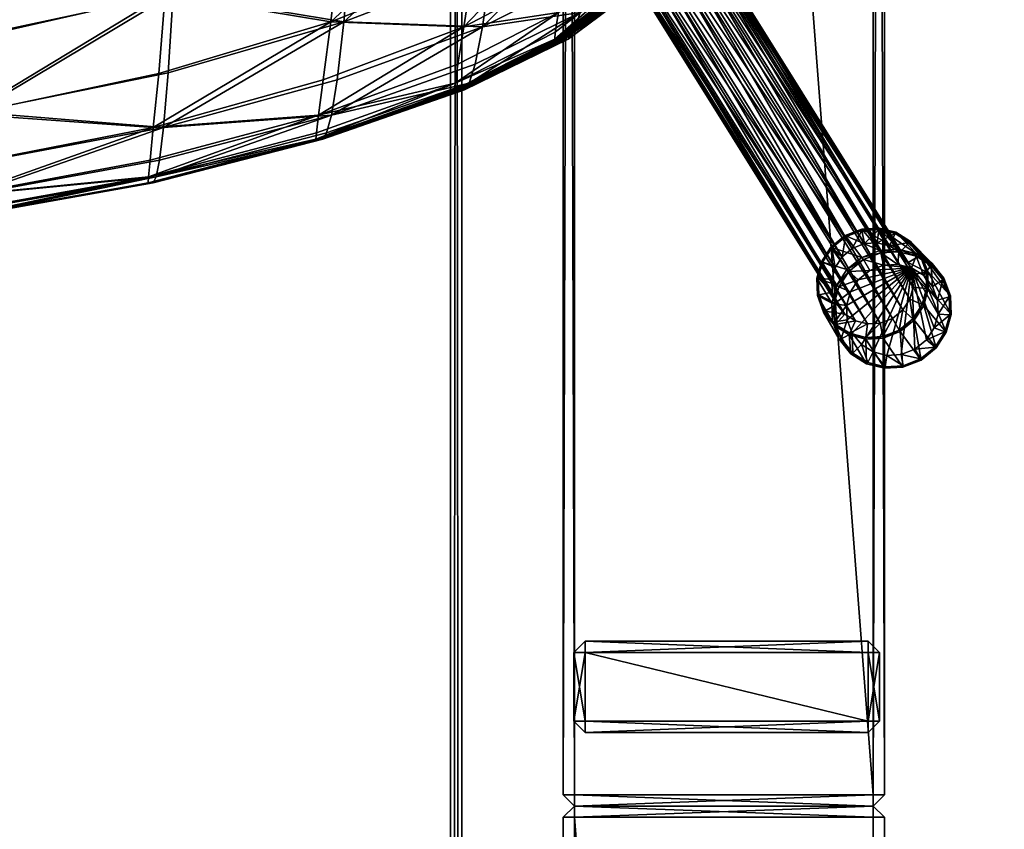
# Model space of a CAD drawing. Header units: inches. Extents: x -706 to 746, y -844 to 519.
# Tile 162 of 256: x -205 to -198, y 190 to 196. Entities that reach past the tile are written whole.
import ezdxf

# ---------------------------------------------------------------- set-up
doc = ezdxf.new("R2010")
doc.units = ezdxf.units.IN
doc.header["$MEASUREMENT"] = 0
for name, color, linetype, true_color in [('00_ground', 73, 'Continuous', 0x8fe057), ('02_ceilings', 251, 'Continuous', 0x565656), ('06_equipment', 46, 'Continuous', 0x866e08)]:
    doc.layers.add(name, color=color, linetype=linetype, true_color=true_color)

msp = doc.modelspace()

# ---------------------------------------------------------------- meshes
at = {"layer": '00_ground', "color": 251, "true_color": 0x565656}
mesh = msp.add_polyface(dxfattribs=at)
corners = [(745.801, -489.5048, -11.7981), (745.801, -489.5048, 0.0129), (745.8013, 519.417, -11.7981), (745.8013, 519.417, 0.0129), (-706.1552, 519.4172, -11.7981), (-706.1552, 519.4172, 0.0129), (-706.1554, -491.3484, -11.7981), (-706.1554, -491.3484, 0.0129), (-59.091, -491.3485, -11.7981), (-59.091, -491.3485, 0.0129), (-77.4055, -295.9132, -11.7981), (-77.4055, -295.9132, 0.0129), (-239.0611, -295.9132, -11.7981), (-239.0611, -295.9132, 0.0129), (-239.0611, -54.6686, -11.7981), (-239.0611, -54.6686, 0.0129), (214.8796, -54.6686, -11.7981), (214.8796, -54.6686, 0.0129), (214.8796, -295.9133, -11.7981), (214.8796, -295.9133, 0.0129), (187.3205, -295.9133, -11.7981), (187.3205, -295.9133, 0.0129), (187.3205, -489.5047, -11.7981), (187.3205, -489.5047, 0.0129)]
mesh.append_faces([[corners[k] for k in face] for face in [(22, 18, 0, 22), (0, 18, 2, 0), (6, 12, 8, 6), (1, 19, 23, 1), (9, 13, 7, 9), (7, 13, 5, 7)]], dxfattribs={"vtx0": -1, "vtx1": -1, "vtx3": -1, "color": 251})
mesh.append_faces([[corners[k] for k in face] for face in [(16, 4, 2, 16), (4, 14, 12, 4), (15, 3, 5, 15), (3, 17, 19, 3)]], dxfattribs={"vtx0": -1, "vtx2": -1, "vtx3": -1, "color": 251})
mesh.append_faces([[corners[k] for k in face] for face in [(0, 3, 1, 0), (2, 5, 3, 2), (4, 7, 5, 4), (6, 9, 7, 6), (8, 11, 9, 8), (10, 13, 11, 10), (12, 15, 13, 12), (14, 17, 15, 14), (16, 19, 17, 16), (18, 21, 19, 18), (20, 23, 21, 20), (22, 1, 23, 22), (8, 12, 10, 8), (23, 19, 21, 23)]], dxfattribs={"vtx0": -1, "vtx3": -1, "color": 251})
mesh.append_faces([[corners[k] for k in face] for face in [(16, 14, 4, 16), (18, 16, 2, 18), (6, 4, 12, 6), (15, 17, 3, 15), (13, 15, 5, 13), (1, 3, 19, 1)]], dxfattribs={"vtx1": -1, "vtx2": -1, "vtx3": -1, "color": 251})
mesh.append_faces([[corners[k] for k in face] for face in [(0, 2, 3, 0), (2, 4, 5, 2), (4, 6, 7, 4), (6, 8, 9, 6), (8, 10, 11, 8), (10, 12, 13, 10), (12, 14, 15, 12), (14, 16, 17, 14), (16, 18, 19, 16), (18, 20, 21, 18), (20, 22, 23, 20), (22, 0, 1, 22), (22, 20, 18, 22), (9, 11, 13, 9)]], dxfattribs={"vtx2": -1, "vtx3": -1, "color": 251})
at = {"layer": '02_ceilings'}
mesh = msp.add_polyface(dxfattribs=at)
corners = [(202.2812, 376.4129, 0.0129), (202.2812, 376.4129, 7.8869), (-226.4626, 376.413, 0.0129), (-226.4626, 376.413, 7.8869), (-226.4627, -60.9679, 0.0129), (-226.4627, -60.9679, 7.8869), (-239.0611, -60.9679, 0.0129), (-239.0611, -60.9679, 7.8869), (-239.0611, -140.3395, 0.0129), (-239.0611, -140.3395, 7.8869), (-226.4627, -140.3395, 0.0129), (-226.4627, -140.3395, 7.8869), (-226.4627, -349.4534, 0.0129), (-226.4627, -349.4534, 7.8869), (202.281, -349.4534, 0.0129), (202.281, -349.4534, 7.8869), (202.2811, -59.3933, 0.0129), (202.2811, -59.3933, 7.8869), (-62.2858, -59.3932, 0.0129), (-62.2858, -59.3932, 7.8869), (-62.2858, 63.5611, 0.0129), (-62.2858, 63.5611, 7.8869), (118.0292, 63.5611, 0.0129), (118.0292, 63.5611, 7.8869), (118.0292, 71.4351, 0.0129), (118.0292, 71.4351, 7.8869), (202.2811, 71.4351, 0.0129), (202.2811, 71.4351, 7.8869), (-60.5927, -67.2672, 0.0129), (-60.5927, -67.2672, 7.8869), (89.0136, -67.2673, 0.0129), (89.0136, -67.2673, 7.8869), (89.0136, -102.8261, 0.0129), (89.0136, -102.8261, 7.8869), (-60.5927, -102.8261, 0.0129), (-60.5927, -102.8261, 7.8869), (-239.061, 376.413, 0.0129), (-239.0611, -349.4534, 0.0129), (-239.061, 376.413, 7.8869)]
mesh.append_faces([[corners[k] for k in face] for face in [(2, 24, 20, 2), (30, 4, 16, 30), (14, 10, 32, 14), (21, 25, 3, 21), (17, 5, 31, 17), (15, 33, 11, 15)]], dxfattribs={"vtx0": -1, "vtx1": -1, "vtx2": -1, "vtx3": -1})
mesh.append_faces([[corners[k] for k in face] for face in [(14, 32, 16, 14)]], dxfattribs={"vtx0": -1, "vtx1": -1, "vtx3": -1})
mesh.append_faces([[corners[k] for k in face] for face in [(2, 26, 24, 2), (2, 20, 18, 2), (4, 18, 16, 4), (6, 28, 34, 6), (10, 34, 32, 10), (25, 1, 3, 25), (19, 3, 5, 19), (29, 5, 7, 29), (17, 31, 33, 17), (35, 7, 9, 35), (33, 9, 11, 33)]], dxfattribs={"vtx0": -1, "vtx2": -1, "vtx3": -1})
mesh.append_faces([[corners[k] for k in face] for face in [(0, 3, 1, 0), (2, 5, 3, 2), (4, 7, 5, 4), (6, 9, 7, 6), (8, 11, 9, 8), (10, 13, 11, 10), (12, 15, 13, 12), (14, 17, 15, 14), (16, 19, 17, 16), (18, 21, 19, 18), (20, 23, 21, 20), (22, 25, 23, 22), (24, 27, 25, 24), (26, 1, 27, 26), (28, 31, 29, 28), (30, 33, 31, 30), (32, 35, 33, 32), (34, 29, 35, 34), (15, 11, 13, 15)]], dxfattribs={"vtx0": -1, "vtx3": -1})
mesh.append_faces([[corners[k] for k in face] for face in [(4, 2, 18, 4), (30, 28, 4, 30), (6, 4, 28, 6), (32, 30, 16, 32), (8, 6, 34, 8), (10, 8, 34, 10), (19, 21, 3, 19), (17, 19, 5, 17), (29, 31, 5, 29), (35, 29, 7, 35), (33, 35, 9, 33), (15, 17, 33, 15)]], dxfattribs={"vtx1": -1, "vtx2": -1, "vtx3": -1})
mesh.append_faces([[corners[k] for k in face] for face in [(12, 10, 14, 12)]], dxfattribs={"vtx1": -1, "vtx3": -1})
mesh.append_faces([[corners[k] for k in face] for face in [(0, 2, 3, 0), (2, 4, 5, 2), (4, 6, 7, 4), (6, 8, 9, 6), (8, 10, 11, 8), (10, 12, 13, 10), (12, 14, 15, 12), (14, 16, 17, 14), (16, 18, 19, 16), (18, 20, 21, 18), (20, 22, 23, 20), (22, 24, 25, 22), (24, 26, 27, 24), (26, 0, 1, 26), (28, 30, 31, 28), (30, 32, 33, 30), (32, 34, 35, 32), (34, 28, 29, 34), (2, 0, 26, 2), (24, 22, 20, 24), (25, 27, 1, 25), (21, 23, 25, 21)]], dxfattribs={"vtx2": -1, "vtx3": -1})
mesh = msp.add_polyface(dxfattribs=at)
corners = [(202.2811, -336.855, 102.3751), (202.2811, -336.855, 110.2491), (202.2811, -59.3932, 102.3751), (202.2811, -59.3932, 110.2491), (-62.2858, -59.3932, 102.3751), (-62.2858, -59.3932, 110.2491), (-62.2858, 63.5611, 102.3751), (-62.2858, 63.5611, 110.2491), (118.0292, 63.5611, 102.3751), (118.0292, 63.5611, 110.2491), (118.0292, 71.4351, 102.3751), (118.0292, 71.4351, 110.2491), (202.2811, 71.4351, 102.3751), (202.2811, 71.4351, 110.2491), (202.2812, 363.8145, 102.3751), (202.2812, 363.8145, 110.2491), (-226.4626, 363.8146, 102.3751), (-226.4626, 363.8146, 110.2491), (-226.4627, -336.8549, 102.3751), (-226.4627, -336.8549, 110.2491), (116.2021, 326.9745, 102.3751), (116.2021, 326.9745, 110.2491), (116.202, 287.6043, 102.3751), (116.202, 287.6043, 110.2491), (76.8321, 287.6043, 102.3751), (76.8321, 287.6043, 110.2491), (76.8321, 326.9745, 102.3751), (76.8321, 326.9745, 110.2491), (61.362, 326.9745, 102.3751), (61.362, 326.9745, 110.2491), (61.362, 287.6043, 102.3751), (61.362, 287.6043, 110.2491), (21.9918, 287.6043, 102.3751), (21.9918, 287.6043, 110.2491), (21.9919, 326.9745, 102.3751), (21.9919, 326.9745, 110.2491)]
mesh.append_faces([[corners[k] for k in face] for face in [(20, 28, 14, 20), (32, 24, 10, 32), (16, 32, 10, 16), (16, 10, 6, 16), (35, 27, 17, 35), (13, 23, 31, 13), (11, 33, 17, 11), (7, 11, 17, 7)]], dxfattribs={"vtx0": -1, "vtx1": -1, "vtx2": -1, "vtx3": -1})
mesh.append_faces([[corners[k] for k in face] for face in [(18, 4, 0, 18), (1, 5, 19, 1), (19, 5, 17, 19)]], dxfattribs={"vtx0": -1, "vtx1": -1, "vtx3": -1})
mesh.append_faces([[corners[k] for k in face] for face in [(28, 16, 14, 28), (16, 34, 32, 16), (30, 26, 24, 30), (22, 14, 12, 22), (24, 12, 10, 24), (16, 6, 4, 16), (27, 15, 17, 27), (15, 21, 23, 15), (25, 29, 31, 25), (11, 31, 33, 11)]], dxfattribs={"vtx0": -1, "vtx2": -1, "vtx3": -1})
mesh.append_faces([[corners[k] for k in face] for face in [(0, 3, 1, 0), (2, 5, 3, 2), (4, 7, 5, 4), (6, 9, 7, 6), (8, 11, 9, 8), (10, 13, 11, 10), (12, 15, 13, 12), (14, 17, 15, 14), (16, 19, 17, 16), (18, 1, 19, 18), (20, 23, 21, 20), (22, 25, 23, 22), (24, 27, 25, 24), (26, 21, 27, 26), (28, 31, 29, 28), (30, 33, 31, 30), (32, 35, 33, 32), (34, 29, 35, 34), (0, 4, 2, 0)]], dxfattribs={"vtx0": -1, "vtx3": -1})
mesh.append_faces([[corners[k] for k in face] for face in [(28, 34, 16, 28), (30, 28, 26, 30), (22, 20, 14, 22), (24, 22, 12, 24), (18, 16, 4, 18), (27, 21, 15, 27), (25, 27, 29, 25), (33, 35, 17, 33), (13, 15, 23, 13), (11, 13, 31, 11), (5, 7, 17, 5)]], dxfattribs={"vtx1": -1, "vtx2": -1, "vtx3": -1})
mesh.append_faces([[corners[k] for k in face] for face in [(0, 2, 3, 0), (2, 4, 5, 2), (4, 6, 7, 4), (6, 8, 9, 6), (8, 10, 11, 8), (10, 12, 13, 10), (12, 14, 15, 12), (14, 16, 17, 14), (16, 18, 19, 16), (18, 0, 1, 18), (20, 22, 23, 20), (22, 24, 25, 22), (24, 26, 27, 24), (26, 20, 21, 26), (28, 30, 31, 28), (30, 32, 33, 30), (32, 34, 35, 32), (34, 28, 29, 34), (10, 8, 6, 10), (7, 9, 11, 7), (1, 3, 5, 1)]], dxfattribs={"vtx2": -1, "vtx3": -1})
at = {"layer": '06_equipment', "color": 251, "true_color": 0x565656}
mesh = msp.add_polyface(dxfattribs=at)
corners = [(-159.0651, 160.0029, 39.5301), (-159.1438, 247.9863, 39.4513), (-201.9688, 247.9863, 39.4513), (-201.9688, 159.9241, 39.5301), (-159.0651, 160.0029, 41.3726), (-159.1438, 248.0651, 41.3726), (-202.0475, 247.9863, 41.3726), (-201.9688, 159.9241, 41.3726), (-159.1438, 159.9241, 39.5301), (-159.1438, 160.0029, 39.4513), (-159.1438, 248.0651, 39.5301), (-159.0651, 247.9863, 39.5301), (-202.0475, 247.9863, 39.5301), (-201.9688, 248.0651, 39.5301), (-202.0475, 160.0029, 39.5301), (-201.9688, 160.0029, 39.4513), (-159.1438, 160.0029, 41.4513), (-159.1438, 159.9241, 41.3726), (-159.1438, 247.9863, 41.4513), (-159.0651, 247.9863, 41.3726), (-201.9688, 247.9863, 41.4513), (-201.9688, 248.0651, 41.3726), (-201.9688, 160.0029, 41.4513), (-202.0475, 160.0029, 41.3726)]
mesh.append_faces([[corners[k] for k in face] for face in [(19, 4, 0, 19), (0, 11, 19, 0), (21, 5, 10, 21), (10, 13, 21, 10), (23, 6, 12, 23), (12, 14, 23, 12), (17, 7, 3, 17), (3, 8, 17, 3), (2, 1, 9, 2), (9, 15, 2, 9), (16, 18, 20, 16), (20, 22, 16, 20), (0, 9, 1, 0), (1, 11, 0, 1), (11, 10, 5, 11), (5, 19, 11, 5), (19, 18, 16, 19), (16, 4, 19, 16), (4, 17, 8, 4), (8, 0, 4, 8), (10, 1, 2, 10), (2, 13, 10, 2), (13, 12, 6, 13), (6, 21, 13, 6), (21, 20, 18, 21), (18, 5, 21, 18), (12, 2, 15, 12), (15, 14, 12, 15), (14, 3, 7, 14), (7, 23, 14, 7), (23, 22, 20, 23), (20, 6, 23, 20), (3, 15, 9, 3), (9, 8, 3, 9), (17, 16, 22, 17), (22, 7, 17, 22)]], dxfattribs={"vtx2": -1, "vtx3": -1, "color": 251})
mesh.append_faces([[corners[k] for k in face] for face in [(0, 8, 9, 0), (1, 10, 11, 1), (2, 12, 13, 2), (3, 14, 15, 3), (4, 16, 17, 4), (5, 18, 19, 5), (6, 20, 21, 6), (7, 22, 23, 7)]], dxfattribs={"vtx3": -1, "color": 251})
mesh = msp.add_polyface(dxfattribs=at)
corners = [(-201.2601, 217.7519, 38.9601), (-201.2601, 244.9515, 38.9601), (-201.2601, 244.9515, 37.9365), (-201.2601, 217.7519, 37.9365), (-199.0915, 217.6731, 38.9601), (-201.1814, 217.6731, 38.9601), (-201.1814, 217.6731, 37.9365), (-199.0915, 217.6731, 37.9365), (-199.0127, 244.9515, 38.9601), (-199.0127, 217.7519, 38.9601), (-199.0127, 217.7519, 37.9365), (-199.0127, 244.9515, 37.9365), (-201.1814, 217.6731, 38.9601), (-199.0915, 217.6731, 38.9601), (-199.0915, 217.6731, 37.9365), (-201.1814, 217.6731, 37.9365), (-199.0915, 217.7519, 37.8578), (-201.1814, 217.7519, 37.8578), (-201.1814, 244.9515, 37.8578), (-199.0915, 244.9515, 37.8578), (-201.1814, 217.5944, 37.8578), (-199.0915, 217.5944, 37.8578), (-199.0915, 190.3948, 37.8578), (-201.1814, 244.9515, 39.0389), (-201.1814, 217.7519, 39.0389), (-199.0915, 217.7519, 39.0389), (-199.0915, 244.9515, 39.0389), (-199.0915, 190.3948, 39.0389), (-199.0915, 217.5944, 39.0389), (-201.1814, 217.5944, 39.0389), (-201.1814, 190.3948, 39.0389), (-201.1814, 245.0302, 37.9365), (-199.0915, 245.0302, 37.9365), (-201.1814, 245.0302, 38.9601), (-199.0915, 245.0302, 38.9601), (-201.2601, 217.5944, 37.9365), (-199.0127, 217.5944, 37.9365), (-201.2601, 217.5944, 38.9601), (-199.0127, 217.5944, 38.9601), (-201.1814, 190.3948, 37.8578), (-201.2601, 190.3948, 38.9601), (-199.0127, 190.3948, 37.9365)]
mesh.append_faces([[corners[k] for k in face] for face in [(0, 1, 2, 0), (2, 3, 0, 2), (4, 5, 6, 4), (6, 7, 4, 6), (8, 9, 10, 8), (10, 11, 8, 10), (12, 13, 14, 12), (14, 15, 12, 14), (16, 17, 18, 16), (18, 19, 16, 18), (20, 21, 22, 20), (23, 24, 25, 23), (25, 26, 23, 25), (27, 28, 29, 27), (29, 30, 27, 29), (2, 18, 17, 2), (17, 3, 2, 17), (3, 6, 5, 3), (5, 0, 3, 5), (0, 24, 23, 0), (23, 1, 0, 23), (1, 33, 31, 1), (31, 2, 1, 31), (6, 17, 16, 6), (16, 7, 6, 16), (7, 10, 9, 7), (9, 4, 7, 9), (4, 25, 24, 4), (24, 5, 4, 24), (10, 16, 19, 10), (19, 11, 10, 19), (11, 32, 34, 11), (34, 8, 11, 34), (8, 26, 25, 8), (25, 9, 8, 25), (32, 19, 18, 32), (18, 31, 32, 18), (33, 23, 26, 33), (26, 34, 33, 26), (35, 20, 39, 35), (29, 37, 40, 29), (37, 12, 15, 37), (15, 35, 37, 15), (21, 36, 41, 21), (36, 14, 13, 36), (13, 38, 36, 13), (38, 28, 27, 38), (14, 21, 20, 14), (20, 15, 14, 20), (12, 29, 28, 12), (28, 13, 12, 28)]], dxfattribs={"vtx2": -1, "vtx3": -1, "color": 251})
mesh.append_faces([[corners[k] for k in face] for face in [(2, 31, 18, 2), (17, 6, 3, 17), (16, 10, 7, 16), (32, 11, 19, 32), (1, 23, 33, 1), (5, 24, 0, 5), (9, 25, 4, 9), (34, 26, 8, 34), (35, 15, 20, 35), (14, 36, 21, 14), (37, 29, 12, 37), (13, 28, 38, 13)]], dxfattribs={"vtx3": -1, "color": 251})
mesh = msp.add_polyface(dxfattribs=at)
corners = [(-199.0127, 190.2373, 38.9601), (-199.0127, 163.0376, 38.9601), (-199.0127, 163.0376, 37.9365), (-199.0127, 190.2373, 37.9365), (-201.1814, 190.316, 38.9601), (-199.0915, 190.316, 38.9601), (-199.0915, 190.316, 37.9365), (-201.1814, 190.316, 37.9365), (-201.2601, 163.0376, 38.9601), (-201.2601, 190.2373, 38.9601), (-201.2601, 190.2373, 37.9365), (-201.2601, 163.0376, 37.9365), (-201.2601, 190.3948, 38.9601), (-201.2601, 217.5944, 38.9601), (-201.2601, 217.5944, 37.9365), (-201.2601, 190.3948, 37.9365), (-199.0915, 190.316, 38.9601), (-201.1814, 190.316, 38.9601), (-201.1814, 190.316, 37.9365), (-199.0915, 190.316, 37.9365), (-199.0127, 217.5944, 38.9601), (-199.0127, 190.3948, 38.9601), (-199.0127, 190.3948, 37.9365), (-199.0127, 217.5944, 37.9365), (-199.0915, 163.0376, 37.8578), (-201.1814, 163.0376, 37.8578), (-201.1814, 190.2373, 37.8578), (-199.0915, 190.2373, 37.8578), (-199.0915, 190.3948, 37.8578), (-201.1814, 190.3948, 37.8578), (-201.1814, 217.5944, 37.8578), (-201.1814, 190.2373, 39.0389), (-201.1814, 163.0376, 39.0389), (-199.0915, 163.0376, 39.0389), (-199.0915, 190.2373, 39.0389), (-199.0915, 162.9589, 37.9365), (-199.0915, 162.9589, 38.9601), (-201.1814, 190.3948, 39.0389), (-199.0915, 190.3948, 39.0389), (-201.1814, 162.9589, 37.9365), (-201.1814, 162.9589, 38.9601), (-201.1814, 217.5944, 39.0389), (-199.0915, 217.5944, 37.8578)]
mesh.append_faces([[corners[k] for k in face] for face in [(0, 1, 2, 0), (2, 3, 0, 2), (4, 5, 6, 4), (6, 7, 4, 6), (8, 9, 10, 8), (10, 11, 8, 10), (12, 13, 14, 12), (14, 15, 12, 14), (16, 17, 18, 16), (18, 19, 16, 18), (20, 21, 22, 20), (22, 23, 20, 22), (24, 25, 26, 24), (26, 27, 24, 26), (28, 29, 30, 28), (31, 32, 33, 31), (33, 34, 31, 33), (2, 24, 27, 2), (27, 3, 2, 27), (3, 6, 5, 3), (5, 0, 3, 5), (0, 34, 33, 0), (33, 1, 0, 33), (1, 36, 35, 1), (35, 2, 1, 35), (6, 27, 26, 6), (26, 7, 6, 26), (7, 10, 9, 7), (9, 4, 7, 9), (4, 31, 34, 4), (34, 5, 4, 34), (10, 26, 25, 10), (25, 11, 10, 25), (11, 39, 40, 11), (40, 8, 11, 40), (8, 32, 31, 8), (31, 9, 8, 31), (39, 25, 24, 39), (24, 35, 39, 24), (36, 33, 32, 36), (32, 40, 36, 32), (29, 15, 14, 29), (15, 18, 17, 15), (17, 12, 15, 17), (12, 37, 41, 12), (18, 29, 28, 18), (28, 19, 18, 28), (19, 22, 21, 19), (21, 16, 19, 21), (16, 38, 37, 16), (37, 17, 16, 37), (22, 28, 42, 22), (38, 21, 20, 38)]], dxfattribs={"vtx2": -1, "vtx3": -1, "color": 251})
mesh.append_faces([[corners[k] for k in face] for face in [(2, 35, 24, 2), (27, 6, 3, 27), (26, 10, 7, 26), (1, 33, 36, 1), (5, 34, 0, 5), (9, 31, 4, 9), (29, 18, 15, 29), (28, 22, 19, 28), (17, 37, 12, 17), (21, 38, 16, 21)]], dxfattribs={"vtx3": -1, "color": 251})
mesh = msp.add_polyface(dxfattribs=at)
corners = [(-204.1263, 195.0634, 26.4501), (-204.0889, 195.4422, 26.2268), (-205.4271, 195.1567, 26.2876), (-205.4485, 194.8043, 26.5492), (-204.0429, 195.9965, 25.9562), (-205.4008, 195.6858, 25.9725), (-206.8208, 195.4953, 25.9484), (-202.8854, 195.8036, 26.1003), (-202.9387, 195.397, 26.2826), (-203.951, 197.7351, 25.4321), (-203.9948, 196.7522, 25.678), (-202.7509, 197.1503, 25.6441), (-205.3733, 196.4287, 25.6529), (-205.3481, 197.423, 25.3778), (-206.8033, 197.2229, 25.3056), (-203.9156, 197.7426, 25.8329), (-205.3143, 197.4529, 25.8076), (-205.2923, 198.733, 25.6201), (-204.0544, 195.065, 26.8718), (-204.0228, 195.4454, 26.6569), (-202.7935, 195.8035, 26.512), (-205.3735, 195.1703, 26.7347), (-205.3911, 194.811, 26.9819), (-206.7734, 194.6733, 27.0244), (-203.9886, 196.0017, 26.3804), (-205.3549, 195.7068, 26.4199), (-203.9527, 196.759, 26.0899), (-205.3352, 196.456, 26.0925), (-206.7641, 195.5482, 26.4148), (-202.6896, 197.1503, 26.0291), (-205.4612, 194.5911, 26.7083), (-202.9906, 194.9826, 26.4874), (-204.163, 194.6769, 26.6966), (-204.1623, 194.6742, 26.7209), (-204.1487, 194.8344, 26.5862), (-202.9705, 195.1512, 26.394), (-204.1597, 194.7179, 26.66), (-202.9861, 195.0264, 26.4552), (-204.1075, 194.718, 27.0019), (-204.0829, 194.8349, 26.9777), (-202.8802, 195.1511, 26.7761), (-202.8398, 195.3969, 26.6912), (-202.9143, 195.0263, 26.7905), (-202.9418, 194.9825, 26.758), (-204.1277, 194.6769, 26.9717), (-205.4076, 194.5938, 27.1067)]
mesh.append_faces([[corners[k] for k in face] for face in [(0, 1, 2, 0), (2, 3, 0, 2), (4, 5, 2, 4), (2, 1, 4, 2), (2, 5, 6, 2), (4, 1, 7, 4), (0, 8, 7, 0), (7, 1, 0, 7), (9, 10, 11, 9), (12, 13, 14, 12), (4, 10, 12, 4), (12, 5, 4, 12), (9, 13, 12, 9), (12, 10, 9, 12), (15, 16, 17, 15), (18, 19, 20, 18), (21, 22, 23, 21), (24, 19, 21, 24), (21, 25, 24, 21), (18, 22, 21, 18), (21, 19, 18, 21), (15, 26, 27, 15), (27, 16, 15, 27), (24, 25, 27, 24), (27, 26, 24, 27), (27, 25, 28, 27), (24, 26, 29, 24), (0, 3, 30, 0), (31, 32, 33, 31), (0, 34, 35, 0), (36, 37, 35, 36), (35, 34, 36, 35), (38, 39, 40, 38), (18, 41, 40, 18), (40, 39, 18, 40), (38, 42, 43, 38), (43, 44, 38, 43), (18, 39, 45, 18)]], dxfattribs={"vtx2": -1, "vtx3": -1, "color": 251})
mesh = msp.add_polyface(dxfattribs=at)
corners = [(-201.8235, 195.7684, 26.4369), (-201.7625, 196.201, 26.2902), (-201.0071, 196.5944, 25.9814), (-201.9555, 195.7686, 26.043), (-201.8878, 196.2011, 25.8959), (-202.8854, 195.8036, 26.1003), (-202.9387, 195.397, 26.2826), (-201.8043, 196.8044, 25.7141), (-202.8197, 196.3839, 25.8774), (-204.0429, 195.9965, 25.9562), (-202.7509, 197.1503, 25.6441), (-201.7162, 197.578, 25.52), (-201.6352, 198.5213, 25.3361), (-202.688, 198.1157, 25.4308), (-203.951, 197.7351, 25.4321), (-203.9948, 196.7522, 25.678), (-202.8398, 195.3969, 26.6912), (-202.7935, 195.8035, 26.512), (-204.0544, 195.065, 26.8718), (-203.9886, 196.0017, 26.3804), (-202.7428, 196.3838, 26.2782), (-204.0228, 195.4454, 26.6569), (-201.695, 196.8044, 26.0952), (-201.5525, 198.5215, 25.6887), (-201.6239, 197.5781, 25.8839), (-202.6896, 197.1503, 26.0291), (-202.6354, 198.1158, 25.8041), (-203.9156, 197.7426, 25.8329), (-203.9527, 196.759, 26.0899), (-201.2465, 196.1415, 25.7275), (-201.1675, 196.5943, 25.6013), (-201.9167, 195.3747, 26.5088), (-201.1884, 195.7299, 26.1596), (-201.2247, 195.6818, 26.1244), (-201.9501, 195.3285, 26.4743), (-201.8747, 195.5072, 26.503), (-201.1415, 195.8682, 26.1594), (-202.9705, 195.1512, 26.394), (-202.8802, 195.1511, 26.7761), (-201.9957, 195.5073, 26.133), (-201.2931, 195.8682, 25.8046), (-202.0149, 195.3748, 26.1833), (-201.3148, 195.7299, 25.8479), (-201.3189, 195.6819, 25.8728), (-202.0198, 195.3285, 26.2113), (-202.0168, 195.3259, 26.2343)]
mesh.append_faces([[corners[k] for k in face] for face in [(0, 1, 2, 0), (3, 4, 5, 3), (5, 6, 3, 5), (7, 8, 5, 7), (5, 4, 7, 5), (5, 8, 9, 5), (10, 11, 12, 10), (10, 13, 14, 10), (9, 8, 10, 9), (10, 15, 9, 10), (7, 11, 10, 7), (10, 8, 7, 10), (0, 16, 17, 0), (17, 1, 0, 17), (17, 16, 18, 17), (19, 20, 17, 19), (17, 21, 19, 17), (22, 1, 17, 22), (17, 20, 22, 17), (23, 24, 25, 23), (25, 26, 23, 25), (22, 20, 25, 22), (25, 24, 22, 25), (25, 20, 19, 25), (27, 26, 25, 27), (25, 28, 27, 25), (3, 29, 30, 3), (30, 4, 3, 30), (7, 4, 30, 7), (31, 32, 33, 31), (33, 34, 31, 33), (31, 35, 36, 31), (3, 6, 37, 3), (0, 35, 38, 0), (3, 39, 40, 3), (41, 42, 40, 41), (40, 39, 41, 40), (43, 44, 45, 43)]], dxfattribs={"vtx2": -1, "vtx3": -1, "color": 251})
mesh = msp.add_polyface(dxfattribs=at)
corners = [(-201.304, 195.678, 25.928), (-201.3128, 195.6795, 25.8944), (-202.0168, 195.3259, 26.2343), (-200.7863, 196.064, 25.5947), (-200.8046, 196.0644, 25.5545), (-201.2916, 195.6775, 25.9707), (-200.8187, 196.0656, 25.5232), (-200.7383, 196.0656, 25.691), (-200.7641, 196.0644, 25.6411), (-201.2748, 195.678, 26.0196), (-201.2528, 195.6794, 26.0718), (-202.005, 195.3237, 26.3145), (-201.0071, 196.5944, 25.9814), (-201.0818, 196.1415, 26.106), (-201.8235, 195.7684, 26.4369), (-201.7625, 196.201, 26.2902), (-201.695, 196.8044, 26.0952), (-200.5722, 196.5136, 25.7516), (-200.4846, 196.9706, 25.6387), (-200.7649, 196.5134, 25.3895), (-200.6769, 196.9703, 25.2721), (-201.1675, 196.5943, 25.6013), (-201.2465, 196.1415, 25.7275), (-201.2247, 195.6818, 26.1244), (-201.9754, 195.3258, 26.4199), (-200.6742, 196.1131, 25.7795), (-200.7089, 196.0676, 25.7417), (-201.1884, 195.7299, 26.1596), (-201.1415, 195.8682, 26.1594), (-201.8747, 195.5072, 26.503), (-200.632, 196.2448, 25.7907), (-201.9167, 195.3747, 26.5088), (-201.2931, 195.8682, 25.8046), (-201.9555, 195.7686, 26.043), (-200.8278, 196.1131, 25.4836), (-200.8109, 196.2447, 25.4528), (-201.3148, 195.7299, 25.8479), (-200.8284, 196.0676, 25.5032), (-201.3189, 195.6819, 25.8728), (-202.0149, 195.3748, 26.1833)]
mesh.append_faces([[corners[k] for k in face] for face in [(0, 1, 2, 0), (3, 4, 0, 3), (0, 5, 3, 0), (6, 1, 0, 6), (0, 4, 6, 0), (7, 8, 9, 7), (9, 10, 7, 9), (3, 5, 9, 3), (9, 8, 3, 9), (9, 5, 11, 9), (12, 13, 14, 12), (12, 15, 16, 12), (17, 13, 12, 17), (12, 18, 17, 12), (19, 20, 21, 19), (21, 22, 19, 21), (23, 10, 24, 23), (25, 26, 23, 25), (23, 27, 25, 23), (7, 10, 23, 7), (23, 26, 7, 23), (14, 13, 28, 14), (28, 29, 14, 28), (28, 13, 17, 28), (25, 27, 28, 25), (28, 30, 25, 28), (28, 27, 31, 28), (32, 22, 33, 32), (34, 35, 32, 34), (32, 36, 34, 32), (19, 22, 32, 19), (32, 35, 19, 32), (6, 37, 38, 6), (38, 1, 6, 38), (34, 36, 38, 34), (38, 37, 34, 38), (38, 36, 39, 38)]], dxfattribs={"vtx2": -1, "vtx3": -1, "color": 251})
mesh = msp.add_polyface(dxfattribs=at)
corners = [(-200.6797, 196.1593, 23.6111), (-200.5925, 196.1664, 23.63), (-200.7089, 196.3485, 24.0079), (-200.4261, 196.0869, 23.2133), (-200.3544, 196.1455, 23.2129), (-200.4346, 196.2581, 23.6347), (-200.5069, 196.2005, 23.6384), (-200.5122, 196.0534, 23.2072), (-200.6007, 196.0482, 23.1958), (-200.6853, 196.0698, 23.1802), (-200.7621, 196.1779, 23.5838), (-200.7594, 196.1164, 23.1616), (-200.8335, 196.2207, 23.5502), (-200.8167, 196.1864, 23.1412), (-199.1517, 194.2514, 8.8737), (-199.2378, 194.2179, 8.868), (-200.7078, 196.5772, 23.0872), (-200.6217, 196.6107, 23.0933), (-199.0632, 194.2566, 8.8848), (-200.5332, 196.6159, 23.1047), (-198.9786, 194.2352, 8.9002), (-200.4486, 196.5944, 23.1204), (-198.9045, 194.1887, 8.9187), (-200.3745, 196.5478, 23.1389), (-198.8474, 194.1188, 8.9391), (-200.3172, 196.4778, 23.1593), (-198.8157, 194.0341, 8.9588), (-200.2855, 196.3929, 23.1787), (-198.8126, 193.9462, 8.9751), (-200.2823, 196.3049, 23.1947), (-198.8363, 193.8617, 8.9872), (-200.3059, 196.2203, 23.2064), (-198.8849, 193.787, 8.9941), (-198.9566, 193.7286, 8.9949), (-199.0427, 193.6951, 8.9893), (-199.1313, 193.6899, 8.9781), (-199.2158, 193.7113, 8.9627), (-199.2899, 193.7578, 8.9442), (-199.3471, 193.8277, 8.9238), (-199.3787, 193.9124, 8.9041), (-200.8484, 196.2713, 23.1218), (-199.3818, 194.0003, 8.8878), (-200.8516, 196.3592, 23.1058), (-199.3582, 194.0848, 8.8757), (-200.828, 196.4439, 23.0941), (-199.3096, 194.1595, 8.8688), (-200.7795, 196.5187, 23.0876)]
mesh.append_faces([[corners[k] for k in face] for face in [(0, 1, 2, 0), (3, 4, 5, 3), (5, 6, 3, 5), (7, 3, 6, 7), (6, 1, 7, 6), (8, 7, 1, 8), (1, 0, 8, 1), (9, 8, 0, 9), (0, 10, 9, 0), (11, 9, 10, 11), (10, 12, 11, 10), (13, 11, 12, 13), (14, 15, 16, 14), (16, 17, 14, 16), (18, 14, 17, 18), (17, 19, 18, 17), (20, 18, 19, 20), (19, 21, 20, 19), (22, 20, 21, 22), (21, 23, 22, 21), (24, 22, 23, 24), (23, 25, 24, 23), (26, 24, 25, 26), (25, 27, 26, 25), (28, 26, 27, 28), (27, 29, 28, 27), (30, 28, 29, 30), (29, 31, 30, 29), (32, 30, 31, 32), (31, 4, 32, 31), (33, 32, 4, 33), (4, 3, 33, 4), (34, 33, 3, 34), (3, 7, 34, 3), (35, 34, 7, 35), (7, 8, 35, 7), (36, 35, 8, 36), (8, 9, 36, 8), (37, 36, 9, 37), (9, 11, 37, 9), (38, 37, 11, 38), (11, 13, 38, 11), (39, 38, 13, 39), (13, 40, 39, 13), (41, 39, 40, 41), (40, 42, 41, 40), (43, 41, 42, 43), (42, 44, 43, 42), (45, 43, 44, 45), (44, 46, 45, 44), (15, 45, 46, 15), (46, 16, 15, 46)]], dxfattribs={"vtx2": -1, "vtx3": -1, "color": 251})
mesh = msp.add_polyface(dxfattribs=at)
corners = [(-202.0168, 195.3259, 26.2343), (-202.0123, 195.3242, 26.2697), (-201.304, 195.678, 25.928), (-202.005, 195.3237, 26.3145), (-201.2916, 195.6775, 25.9707), (-201.9754, 195.3258, 26.4199), (-201.2528, 195.6794, 26.0718), (-201.2748, 195.678, 26.0196), (-201.9932, 195.3242, 26.3656), (-202.9894, 194.9798, 26.5112), (-202.9877, 194.9782, 26.5477), (-204.1623, 194.6742, 26.7209), (-202.9837, 194.9776, 26.5938), (-202.9758, 194.9781, 26.6462), (-202.9624, 194.9798, 26.702), (-204.1585, 194.672, 26.8046), (-201.9501, 195.3285, 26.4743), (-201.2247, 195.6818, 26.1244), (-202.0198, 195.3285, 26.2113), (-202.9906, 194.9826, 26.4874), (-202.0149, 195.3748, 26.1833), (-202.9861, 195.0264, 26.4552), (-204.1597, 194.7179, 26.66), (-202.9705, 195.1512, 26.394), (-201.9957, 195.5073, 26.133), (-201.9555, 195.7686, 26.043), (-202.9387, 195.397, 26.2826), (-204.1263, 195.0634, 26.4501), (-202.8802, 195.1511, 26.7761), (-202.8398, 195.3969, 26.6912), (-201.8235, 195.7684, 26.4369), (-201.9167, 195.3747, 26.5088), (-202.9143, 195.0263, 26.7905), (-201.8747, 195.5072, 26.503), (-204.1075, 194.718, 27.0019), (-202.9418, 194.9825, 26.758), (-204.143, 194.6741, 26.9145), (-201.3128, 195.6795, 25.8944), (-201.3189, 195.6819, 25.8728)]
mesh.append_faces([[corners[k] for k in face] for face in [(0, 1, 2, 0), (3, 4, 2, 3), (2, 1, 3, 2), (5, 6, 7, 5), (7, 8, 5, 7), (3, 8, 7, 3), (0, 9, 10, 0), (10, 1, 0, 10), (10, 9, 11, 10), (3, 1, 10, 3), (10, 12, 3, 10), (5, 8, 13, 5), (13, 14, 5, 13), (3, 12, 13, 3), (13, 8, 3, 13), (13, 12, 15, 13), (5, 16, 17, 5), (0, 18, 19, 0), (19, 9, 0, 19), (20, 21, 19, 20), (19, 18, 20, 19), (19, 21, 22, 19), (23, 24, 25, 23), (23, 26, 27, 23), (20, 24, 23, 20), (23, 21, 20, 23), (28, 29, 30, 28), (31, 32, 28, 31), (28, 33, 31, 28), (28, 32, 34, 28), (5, 14, 35, 5), (35, 16, 5, 35), (35, 14, 36, 35), (31, 16, 35, 31), (35, 32, 31, 35), (0, 37, 38, 0), (20, 18, 38, 20)]], dxfattribs={"vtx2": -1, "vtx3": -1, "color": 251})
mesh = msp.add_polyface(dxfattribs=at)
corners = [(-204.1623, 194.6742, 26.7209), (-204.1612, 194.6725, 26.7579), (-202.9877, 194.9782, 26.5477), (-204.1585, 194.672, 26.8046), (-202.9837, 194.9776, 26.5938), (-205.4642, 194.4401, 26.896), (-205.4667, 194.4417, 26.8588), (-206.8342, 194.3151, 26.9206), (-205.4603, 194.4395, 26.9429), (-204.143, 194.6741, 26.9145), (-204.1528, 194.6725, 26.8578), (-205.4545, 194.4401, 26.9965), (-205.4465, 194.4417, 27.0538), (-206.8199, 194.3131, 27.0047), (-202.9758, 194.9781, 26.6462), (-202.9624, 194.9798, 26.702), (-205.4612, 194.5911, 26.7083), (-205.4485, 194.8043, 26.5492), (-206.8354, 194.6562, 26.5836), (-204.1597, 194.7179, 26.66), (-204.1487, 194.8344, 26.5862), (-205.4671, 194.4826, 26.7937), (-204.1263, 195.0634, 26.4501), (-204.163, 194.6769, 26.6966), (-205.4684, 194.4444, 26.8343), (-206.8399, 194.3538, 26.8527), (-202.9906, 194.9826, 26.4874), (-202.9894, 194.9798, 26.5112), (-204.1277, 194.6769, 26.9717), (-202.9418, 194.9825, 26.758), (-205.4357, 194.4443, 27.1118), (-206.8022, 194.3151, 27.116), (-204.1075, 194.718, 27.0019), (-205.4226, 194.4833, 27.1397), (-205.4076, 194.5938, 27.1067), (-205.3911, 194.811, 26.9819), (-204.0544, 195.065, 26.8718), (-204.0829, 194.8349, 26.9777), (-206.7861, 194.3555, 27.2009)]
mesh.append_faces([[corners[k] for k in face] for face in [(0, 1, 2, 0), (3, 4, 2, 3), (2, 1, 3, 2), (5, 6, 7, 5), (3, 1, 5, 3), (5, 8, 3, 5), (0, 6, 5, 0), (5, 1, 0, 5), (9, 10, 11, 9), (11, 12, 9, 11), (3, 8, 11, 3), (11, 10, 3, 11), (11, 8, 13, 11), (3, 10, 14, 3), (9, 15, 14, 9), (14, 10, 9, 14), (16, 17, 18, 16), (19, 20, 16, 19), (16, 21, 19, 16), (16, 20, 22, 16), (0, 23, 24, 0), (24, 6, 0, 24), (19, 21, 24, 19), (24, 23, 19, 24), (24, 21, 25, 24), (19, 23, 26, 19), (0, 27, 26, 0), (9, 28, 29, 9), (30, 12, 31, 30), (32, 28, 30, 32), (30, 33, 32, 30), (9, 12, 30, 9), (30, 28, 9, 30), (34, 35, 36, 34), (32, 33, 34, 32), (34, 37, 32, 34), (34, 33, 38, 34)]], dxfattribs={"vtx2": -1, "vtx3": -1, "color": 251})
mesh = msp.add_polyface(dxfattribs=at)
corners = [(-199.1155, 194.0625, 7.876), (-199.0189, 194.1001, 7.8796), (-198.8243, 194.0818, 7.8962), (-199.1961, 193.9969, 7.8765), (-199.2507, 193.9129, 7.8809), (-199.2773, 193.818, 7.8884), (-199.2378, 194.2179, 8.868), (-199.1517, 194.2514, 8.8737), (-199.1701, 194.3441, 8.8544), (-199.2847, 194.2996, 8.8468), (-199.0632, 194.2566, 8.8848), (-199.0518, 194.3511, 8.8692), (-198.9786, 194.2352, 8.9002), (-198.9391, 194.3224, 8.8898), (-199.3787, 193.9124, 8.9041), (-199.3818, 194.0003, 8.8878), (-199.4767, 194.0092, 8.8732), (-199.4725, 193.8919, 8.895), (-199.3582, 194.0848, 8.8757), (-199.4451, 194.1219, 8.8571), (-199.3096, 194.1595, 8.8688), (-199.3802, 194.2217, 8.8479), (-199.1711, 194.353, 8.8443), (-199.2888, 194.3072, 8.8366), (-199.0495, 194.3601, 8.8596), (-199.4861, 194.0088, 8.8637), (-199.4819, 193.8882, 8.8861), (-199.4537, 194.1246, 8.8471), (-199.387, 194.2272, 8.8377), (-199.0441, 194.2044, 7.8936), (-199.1703, 194.1553, 7.8889), (-198.9137, 194.2121, 7.9027), (-199.3818, 193.8354, 7.9051), (-199.347, 193.9596, 7.8953), (-199.2755, 194.0697, 7.8896), (-199.0383, 194.1866, 7.8826), (-199.1603, 194.1392, 7.8781), (-199.3311, 193.95, 7.8842), (-199.3647, 193.83, 7.8938), (-199.2619, 194.0563, 7.8788)]
mesh.append_faces([[corners[k] for k in face] for face in [(0, 1, 2, 0), (3, 0, 2, 3), (4, 3, 2, 4), (5, 4, 2, 5)]], dxfattribs={"vtx1": -1, "vtx2": -1, "vtx3": -1, "color": 251})
mesh.append_faces([[corners[k] for k in face] for face in [(6, 7, 8, 6), (8, 9, 6, 8), (7, 10, 11, 7), (11, 8, 7, 11), (10, 12, 13, 10), (14, 15, 16, 14), (16, 17, 14, 16), (15, 18, 19, 15), (19, 16, 15, 19), (18, 20, 21, 18), (21, 19, 18, 21), (20, 6, 9, 20), (9, 21, 20, 9), (9, 8, 22, 9), (22, 23, 9, 22), (8, 11, 24, 8), (24, 22, 8, 24), (17, 16, 25, 17), (25, 26, 17, 25), (16, 19, 27, 16), (27, 25, 16, 27), (19, 21, 28, 19), (28, 27, 19, 28), (21, 9, 23, 21), (23, 28, 21, 23), (23, 22, 29, 23), (29, 30, 23, 29), (22, 24, 31, 22), (26, 25, 32, 26), (25, 27, 33, 25), (33, 32, 25, 33), (27, 28, 34, 27), (34, 33, 27, 34), (28, 23, 30, 28), (30, 34, 28, 30), (30, 29, 35, 30), (35, 36, 30, 35), (32, 33, 37, 32), (37, 38, 32, 37), (33, 34, 39, 33), (39, 37, 33, 39), (34, 30, 36, 34), (36, 39, 34, 36), (36, 35, 1, 36), (1, 0, 36, 1), (38, 37, 4, 38), (37, 39, 3, 37), (3, 4, 37, 3), (39, 36, 0, 39), (0, 3, 39, 0)]], dxfattribs={"vtx2": -1, "vtx3": -1, "color": 251})
mesh = msp.add_polyface(dxfattribs=at)
corners = [(-198.741, 194.0296, 7.9078), (-198.6768, 193.9511, 7.9205), (-198.6413, 193.856, 7.9328), (-199.0189, 194.1001, 7.8796), (-198.9193, 194.106, 7.8865), (-198.8243, 194.0818, 7.8962), (-198.6378, 193.7573, 7.943), (-198.9391, 194.3224, 8.8898), (-199.0518, 194.3511, 8.8692), (-199.0632, 194.2566, 8.8848), (-198.9786, 194.2352, 8.9002), (-198.9045, 194.1887, 8.9187), (-198.8401, 194.2603, 8.9145), (-198.8474, 194.1188, 8.9391), (-198.764, 194.1673, 8.9417), (-198.8157, 194.0341, 8.9588), (-198.7219, 194.0546, 8.9679), (-198.8126, 193.9462, 8.9751), (-198.7178, 193.9373, 8.9897), (-198.8363, 193.8617, 8.9872), (-198.7493, 193.8246, 9.0058), (-198.9336, 194.3307, 8.8807), (-199.0495, 194.3601, 8.8596), (-198.8319, 194.2669, 8.9061), (-198.7537, 194.1713, 8.9341), (-198.7104, 194.0554, 8.961), (-198.7061, 193.9348, 8.9834), (-198.9137, 194.2121, 7.9027), (-199.0441, 194.2044, 7.8936), (-199.1711, 194.353, 8.8443), (-198.7894, 194.1805, 7.9153), (-198.6804, 194.1121, 7.9305), (-198.5966, 194.0097, 7.9471), (-198.5502, 193.8855, 7.9632), (-198.5456, 193.7561, 7.9765), (-198.9123, 194.194, 7.8914), (-199.0383, 194.1866, 7.8826), (-198.7922, 194.1635, 7.9036), (-198.6868, 194.0974, 7.9182), (-198.6058, 193.9984, 7.9344), (-198.561, 193.8784, 7.9499)]
mesh.append_faces([[corners[k] for k in face] for face in [(0, 2, 5, 0)]], dxfattribs={"vtx0": -1, "vtx1": -1, "vtx3": -1, "color": 251})
mesh.append_faces([[corners[k] for k in face] for face in [(2, 6, 5, 2)]], dxfattribs={"vtx1": -1, "vtx2": -1, "vtx3": -1, "color": 251})
mesh.append_faces([[corners[k] for k in face] for face in [(0, 1, 2, 0), (3, 4, 5, 3), (7, 8, 9, 7), (10, 11, 12, 10), (12, 7, 10, 12), (11, 13, 14, 11), (14, 12, 11, 14), (13, 15, 16, 13), (16, 14, 13, 16), (15, 17, 18, 15), (18, 16, 15, 18), (17, 19, 20, 17), (20, 18, 17, 20), (8, 7, 21, 8), (21, 22, 8, 21), (7, 12, 23, 7), (23, 21, 7, 23), (12, 14, 24, 12), (24, 23, 12, 24), (14, 16, 25, 14), (25, 24, 14, 25), (16, 18, 26, 16), (26, 25, 16, 26), (27, 28, 29, 27), (22, 21, 30, 22), (30, 27, 22, 30), (21, 23, 31, 21), (31, 30, 21, 31), (23, 24, 32, 23), (32, 31, 23, 32), (24, 25, 33, 24), (33, 32, 24, 33), (25, 26, 34, 25), (28, 27, 35, 28), (35, 36, 28, 35), (27, 30, 37, 27), (37, 35, 27, 37), (30, 31, 38, 30), (38, 37, 30, 38), (31, 32, 39, 31), (39, 38, 31, 39), (32, 33, 40, 32), (40, 39, 32, 40), (36, 35, 4, 36), (4, 3, 36, 4), (35, 37, 5, 35), (5, 4, 35, 5), (37, 38, 0, 37), (0, 5, 37, 0), (38, 39, 1, 38), (1, 0, 38, 1), (39, 40, 2, 39), (2, 1, 39, 2)]], dxfattribs={"vtx2": -1, "vtx3": -1, "color": 251})
mesh = msp.add_polyface(dxfattribs=at)
corners = [(-199.2738, 193.7192, 7.8986), (-199.2773, 193.818, 7.8884), (-198.8243, 194.0818, 7.8962), (-199.2383, 193.6241, 7.9109), (-199.1741, 193.5457, 7.9237), (-199.0427, 193.6951, 8.9893), (-199.1313, 193.6899, 8.9781), (-199.1426, 193.5954, 8.9937), (-199.0243, 193.6024, 9.0085), (-199.2158, 193.7113, 8.9627), (-199.2554, 193.6241, 8.9731), (-199.2899, 193.7578, 8.9442), (-199.3543, 193.6862, 8.9484), (-199.3471, 193.8277, 8.9238), (-199.4304, 193.7792, 8.9212), (-199.3787, 193.9124, 8.9041), (-199.4725, 193.8919, 8.895), (-199.1428, 193.5835, 8.9875), (-199.0212, 193.5906, 9.0028), (-199.2587, 193.6129, 8.9664), (-199.3604, 193.6768, 8.941), (-199.4386, 193.7723, 8.913), (-199.4819, 193.8882, 8.8861), (-199.0137, 193.3795, 7.979), (-199.138, 193.4111, 7.9664), (-199.2471, 193.4795, 7.9512), (-199.3308, 193.5819, 7.9346), (-199.3772, 193.7061, 7.9185), (-199.3818, 193.8354, 7.9051), (-199.129, 193.4199, 7.953), (-199.009, 193.3894, 7.9652), (-199.2344, 193.486, 7.9383), (-199.3154, 193.585, 7.9222), (-199.3603, 193.705, 7.9067), (-199.3647, 193.83, 7.8938), (-199.0908, 193.4934, 7.9353), (-198.9958, 193.4693, 7.9449), (-199.2507, 193.9129, 7.8809)]
mesh.append_faces([[corners[k] for k in face] for face in [(0, 1, 2, 0), (3, 0, 2, 3), (4, 3, 2, 4)]], dxfattribs={"vtx1": -1, "vtx2": -1, "vtx3": -1, "color": 251})
mesh.append_faces([[corners[k] for k in face] for face in [(5, 6, 7, 5), (7, 8, 5, 7), (6, 9, 10, 6), (10, 7, 6, 10), (9, 11, 12, 9), (12, 10, 9, 12), (11, 13, 14, 11), (14, 12, 11, 14), (13, 15, 16, 13), (16, 14, 13, 16), (8, 7, 17, 8), (17, 18, 8, 17), (7, 10, 19, 7), (19, 17, 7, 19), (10, 12, 20, 10), (20, 19, 10, 20), (12, 14, 21, 12), (21, 20, 12, 21), (14, 16, 22, 14), (22, 21, 14, 22), (18, 17, 23, 18), (17, 19, 24, 17), (24, 23, 17, 24), (19, 20, 25, 19), (25, 24, 19, 25), (20, 21, 26, 20), (26, 25, 20, 26), (21, 22, 27, 21), (27, 26, 21, 27), (28, 27, 22, 28), (23, 24, 29, 23), (29, 30, 23, 29), (24, 25, 31, 24), (31, 29, 24, 31), (25, 26, 32, 25), (32, 31, 25, 32), (26, 27, 33, 26), (33, 32, 26, 33), (27, 28, 34, 27), (34, 33, 27, 34), (30, 29, 35, 30), (35, 36, 30, 35), (29, 31, 4, 29), (4, 35, 29, 4), (31, 32, 3, 31), (3, 4, 31, 3), (32, 33, 0, 32), (0, 3, 32, 0), (33, 34, 1, 33), (1, 0, 33, 1), (37, 1, 34, 37)]], dxfattribs={"vtx2": -1, "vtx3": -1, "color": 251})
mesh = msp.add_polyface(dxfattribs=at)
corners = [(-199.0908, 193.4934, 7.9353), (-199.1741, 193.5457, 7.9237), (-198.8243, 194.0818, 7.8962), (-198.9958, 193.4693, 7.9449), (-198.8962, 193.4751, 7.9519), (-198.7996, 193.5127, 7.9554), (-198.7191, 193.5783, 7.9549), (-198.6644, 193.6623, 7.9506), (-198.6378, 193.7573, 7.943), (-198.8363, 193.8617, 8.9872), (-198.8849, 193.787, 8.9941), (-198.8143, 193.7248, 9.015), (-198.7493, 193.8246, 9.0058), (-198.9566, 193.7286, 8.9949), (-198.9097, 193.6469, 9.0161), (-199.0427, 193.6951, 8.9893), (-199.0243, 193.6024, 9.0085), (-198.7178, 193.9373, 8.9897), (-198.7386, 193.819, 8.9999), (-198.7061, 193.9348, 8.9834), (-198.8053, 193.7164, 9.0094), (-198.9035, 193.6364, 9.0105), (-199.0212, 193.5906, 9.0028), (-198.5456, 193.7561, 7.9765), (-198.5502, 193.8855, 7.9632), (-198.7104, 194.0554, 8.961), (-198.5804, 193.6319, 7.9864), (-198.6519, 193.5219, 7.9921), (-198.7571, 193.4362, 7.9927), (-198.8833, 193.3871, 7.9881), (-199.0137, 193.3795, 7.979), (-198.5566, 193.7534, 7.9628), (-198.561, 193.8784, 7.9499), (-198.5902, 193.6334, 7.9723), (-198.6593, 193.5271, 7.9778), (-198.761, 193.4442, 7.9784), (-198.883, 193.3968, 7.974), (-199.009, 193.3894, 7.9652), (-198.6413, 193.856, 7.9328)]
mesh.append_faces([[corners[k] for k in face] for face in [(0, 1, 2, 0), (3, 0, 2, 3), (4, 3, 2, 4), (5, 4, 2, 5), (6, 5, 2, 6), (7, 6, 2, 7), (8, 7, 2, 8)]], dxfattribs={"vtx1": -1, "vtx2": -1, "vtx3": -1, "color": 251})
mesh.append_faces([[corners[k] for k in face] for face in [(9, 10, 11, 9), (11, 12, 9, 11), (10, 13, 14, 10), (14, 11, 10, 14), (13, 15, 16, 13), (16, 14, 13, 16), (17, 12, 18, 17), (18, 19, 17, 18), (12, 11, 20, 12), (20, 18, 12, 20), (11, 14, 21, 11), (21, 20, 11, 21), (14, 16, 22, 14), (22, 21, 14, 22), (23, 24, 25, 23), (19, 18, 26, 19), (26, 23, 19, 26), (18, 20, 27, 18), (27, 26, 18, 27), (20, 21, 28, 20), (28, 27, 20, 28), (21, 22, 29, 21), (29, 28, 21, 29), (30, 29, 22, 30), (24, 23, 31, 24), (31, 32, 24, 31), (23, 26, 33, 23), (33, 31, 23, 33), (26, 27, 34, 26), (34, 33, 26, 34), (27, 28, 35, 27), (35, 34, 27, 35), (28, 29, 36, 28), (36, 35, 28, 36), (29, 30, 37, 29), (37, 36, 29, 37), (32, 31, 8, 32), (8, 38, 32, 8), (31, 33, 7, 31), (7, 8, 31, 7), (33, 34, 6, 33), (6, 7, 33, 6), (34, 35, 5, 34), (5, 6, 34, 5), (35, 36, 4, 35), (4, 5, 35, 4), (36, 37, 3, 36), (3, 4, 36, 3)]], dxfattribs={"vtx2": -1, "vtx3": -1, "color": 251})
mesh = msp.add_polyface(dxfattribs=at)
corners = [(-201.1056, 191.3908, 39.0389), (-199.1265, 191.3908, 39.0389), (-199.1265, 190.9089, 39.0389), (-201.1056, 190.9089, 39.0389), (-201.1056, 191.3908, 39.4513), (-201.1056, 190.9089, 39.4513), (-199.1265, 190.9089, 39.4513), (-199.1265, 191.3908, 39.4513), (-201.1843, 191.3908, 39.1176), (-201.1843, 190.9089, 39.1176), (-201.1843, 190.9089, 39.3726), (-201.1843, 191.3908, 39.3726), (-201.1056, 190.8302, 39.1176), (-199.1265, 190.8302, 39.1176), (-199.1265, 190.8302, 39.3726), (-201.1056, 190.8302, 39.3726), (-199.0478, 190.9089, 39.1176), (-199.0478, 191.3908, 39.1176), (-199.0478, 191.3908, 39.3726), (-199.0478, 190.9089, 39.3726), (-199.1265, 191.4696, 39.1176), (-201.1056, 191.4696, 39.1176), (-201.1056, 191.4696, 39.3726), (-199.1265, 191.4696, 39.3726)]
mesh.append_faces([[corners[k] for k in face] for face in [(0, 1, 2, 0), (2, 3, 0, 2), (4, 5, 6, 4), (6, 7, 4, 6), (8, 9, 10, 8), (10, 11, 8, 10), (12, 13, 14, 12), (14, 15, 12, 14), (16, 17, 18, 16), (18, 19, 16, 18), (20, 21, 22, 20), (22, 23, 20, 22), (0, 21, 20, 0), (20, 1, 0, 20), (1, 17, 16, 1), (16, 2, 1, 16), (2, 13, 12, 2), (12, 3, 2, 12), (3, 9, 8, 3), (8, 0, 3, 8), (4, 11, 10, 4), (10, 5, 4, 10), (5, 15, 14, 5), (14, 6, 5, 14), (6, 19, 18, 6), (18, 7, 6, 18), (7, 23, 22, 7), (22, 4, 7, 22), (9, 12, 15, 9), (15, 10, 9, 15), (11, 22, 21, 11), (21, 8, 11, 21), (13, 16, 19, 13), (19, 14, 13, 19), (17, 20, 23, 17), (23, 18, 17, 23)]], dxfattribs={"vtx2": -1, "vtx3": -1, "color": 251})
mesh.append_faces([[corners[k] for k in face] for face in [(8, 21, 0, 8), (3, 12, 9, 3), (20, 17, 1, 20), (2, 16, 13, 2), (11, 4, 22, 11), (15, 5, 10, 15), (23, 7, 18, 23), (19, 6, 14, 19)]], dxfattribs={"vtx3": -1, "color": 251})

doc.saveas('drawing.dxf')
